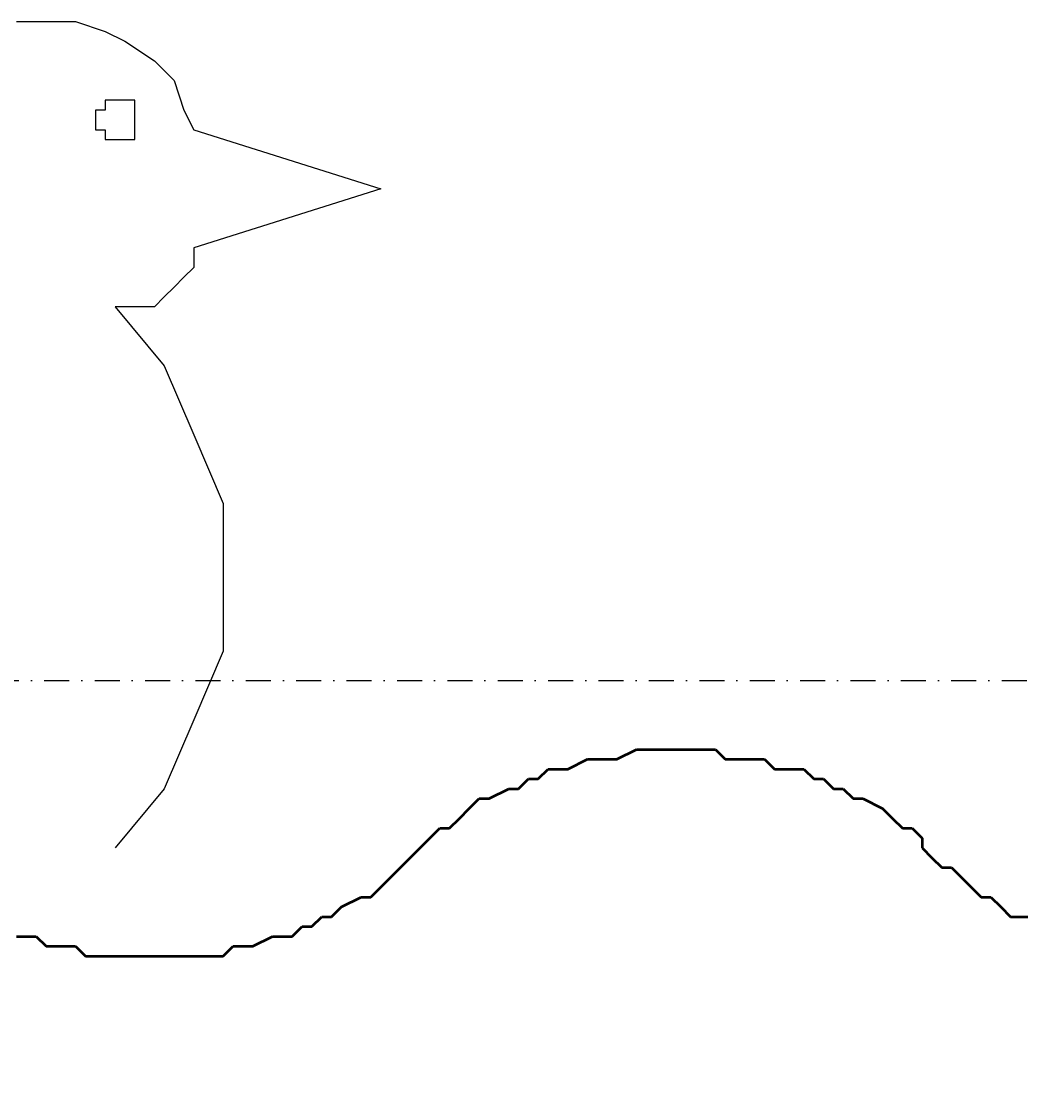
# Model space of a CAD drawing. Header units: millimetres. Extents: x 361 to 67326, y 666 to 56869.
# Tile 95 of 129: x 57385 to 57639, y 13865 to 14139. Entities that reach past the tile are written whole.
import ezdxf

# ---------------------------------------------------------------- set-up
doc = ezdxf.new("R2010")
doc.units = ezdxf.units.MM
doc.linetypes.add('DASHDOT', pattern=[25.4, 12.7, -6.35, 0, -6.35])
for name, color, linetype in [('maat', 1, 'Continuous'), ('stramien', 1, 'DASHDOT'), ('vanarris', 253, 'Continuous')]:
    doc.layers.add(name, color=color, linetype=linetype)
doc.styles.get("Standard").update_dxf_attribs({"font": 'arial.ttf'})
doc.dimstyles.new('Annotative', dxfattribs={"dimscale": 0, "dimtxt": 2, "dimasz": 2.5, "dimexe": 1.25, "dimexo": 0.625, "dimtad": 1, "dimdec": 0, "dimtxsty": 'Standard', "dimcen": 2.5, "dimadec": 0, "dimazin": 0, "dimtfac": 1, "dimtdec": 0, "dimtmove": 0, "dimatfit": 3, "dimfxl": 1, "dimarcsym": 0})

# ---------------------------------------------------------------- blocks, each defined once
blk = doc.blocks.new('*D423')
at = {"layer": 'Defpoints', "color": 0, "transparency": 16777216}
for p in [(52458.87, 13971.19), (59658.87, 13971.19), (59658.87, 13168.94)]:
    blk.add_point(p, dxfattribs=at)
at = {"layer": 'maat', "color": 0, "lineweight": -2, "transparency": 16777216}
for p, q in [((52458.87, 13908.69), (52458.87, 13043.94)), ((59658.87, 13908.69), (59658.87, 13043.94)), ((52708.87, 13168.94), (59408.87, 13168.94))]:
    blk.add_line(p, q, dxfattribs=at)
at = {"layer": 'maat', "color": 0, "transparency": 16777216}
for points in [[(52708.87, 13210.6), (52708.87, 13127.27), (52458.87, 13168.94)], [(59408.87, 13210.6), (59408.87, 13127.27), (59658.87, 13168.94)]]:
    blk.add_solid(points, dxfattribs=at)
at = {"layer": 'maat', "color": 0, "transparency": 16777216, "insert": (56058.87, 13333.55), "char_height": 200, "attachment_point": 5}
blk.add_mtext('7200', dxfattribs=at)

msp = doc.modelspace()

# ---------------------------------------------------------------- linework, layer by layer
at = {"layer": 'stramien', "color": 1, "ltscale": 0.5}
msp.add_lwpolyline([(1736.51, 13971.19), (67326.24, 13971.19)], dxfattribs=at)
at = {"layer": 'vanarris', "lineweight": 25}
for p, q in [((57383.87, 14138.69), (57391.37, 14138.69)), ((57391.37, 14138.69), (57398.87, 14138.69)), ((57398.87, 14138.69), (57406.37, 14136.19)), ((57406.37, 14136.19), (57411.37, 14133.69)), ((57411.37, 14133.69), (57418.87, 14128.69)), ((57418.87, 14128.69), (57423.87, 14123.69)), ((57423.87, 14123.69), (57426.37, 14116.19)), ((57408.87, 14118.69), (57406.37, 14118.69)), ((57406.37, 14118.69), (57406.37, 14116.19)), ((57411.37, 14118.69), (57408.87, 14118.69)), ((57413.87, 14118.69), (57411.37, 14118.69)), ((57413.87, 14116.19), (57413.87, 14118.69)), ((57406.37, 14116.19), (57403.87, 14116.19)), ((57403.87, 14116.19), (57403.87, 14113.69)), ((57413.87, 14113.69), (57413.87, 14116.19)), ((57426.37, 14116.19), (57428.87, 14111.19)), ((57403.87, 14113.69), (57403.87, 14111.19)), ((57413.87, 14111.19), (57413.87, 14113.69)), ((57403.87, 14111.19), (57406.37, 14111.19)), ((57406.37, 14111.19), (57406.37, 14108.69)), ((57406.37, 14108.69), (57408.87, 14108.69)), ((57408.87, 14108.69), (57411.37, 14108.69)), ((57411.37, 14108.69), (57413.87, 14108.69)), ((57413.87, 14108.69), (57413.87, 14111.19)), ((57428.87, 14111.19), (57476.37, 14096.19)), ((57476.37, 14096.19), (57428.87, 14081.19)), ((57428.87, 14081.19), (57428.87, 14078.69)), ((57428.87, 14078.69), (57428.87, 14076.19)), ((57428.87, 14076.19), (57426.37, 14073.69)), ((57426.37, 14073.69), (57423.87, 14071.19)), ((57423.87, 14071.19), (57421.37, 14068.69)), ((57421.37, 14068.69), (57418.87, 14066.19)), ((57411.37, 14066.19), (57408.87, 14066.19)), ((57408.87, 14066.19), (57421.37, 14051.19)), ((57416.37, 14066.19), (57411.37, 14066.19)), ((57418.87, 14066.19), (57416.37, 14066.19)), ((57421.37, 14051.19), (57428.87, 14033.69)), ((57428.87, 14033.69), (57436.37, 14016.19)), ((57436.37, 14016.19), (57436.37, 13996.19)), ((57436.37, 13996.19), (57436.37, 13978.69)), ((57436.37, 13978.69), (57428.87, 13961.19)), ((57428.87, 13961.19), (57421.37, 13943.69)), ((57421.37, 13943.69), (57408.87, 13928.69))]:
    msp.add_line(p, q, dxfattribs=at)
at = {"layer": 'vanarris', "lineweight": 50}
for p, q in [((57536.37, 13951.19), (57541.37, 13953.69)), ((57541.37, 13953.69), (57543.87, 13953.69)), ((57543.87, 13953.69), (57546.37, 13953.69)), ((57546.37, 13953.69), (57548.87, 13953.69)), ((57548.87, 13953.69), (57553.87, 13953.69)), ((57553.87, 13953.69), (57556.37, 13953.69)), ((57556.37, 13953.69), (57558.87, 13953.69)), ((57558.87, 13953.69), (57561.37, 13953.69)), ((57561.37, 13953.69), (57563.87, 13951.19)), ((57523.87, 13948.69), (57528.87, 13951.19)), ((57528.87, 13951.19), (57531.37, 13951.19)), ((57531.37, 13951.19), (57533.87, 13951.19)), ((57533.87, 13951.19), (57536.37, 13951.19)), ((57563.87, 13951.19), (57568.87, 13951.19)), ((57568.87, 13951.19), (57571.37, 13951.19)), ((57571.37, 13951.19), (57573.87, 13951.19)), ((57573.87, 13951.19), (57576.37, 13948.69)), ((57516.37, 13946.19), (57518.87, 13948.69)), ((57518.87, 13948.69), (57521.37, 13948.69)), ((57521.37, 13948.69), (57523.87, 13948.69)), ((57576.37, 13948.69), (57581.37, 13948.69)), ((57581.37, 13948.69), (57583.87, 13948.69)), ((57583.87, 13948.69), (57586.37, 13946.19)), ((57511.37, 13943.69), (57513.87, 13946.19)), ((57513.87, 13946.19), (57516.37, 13946.19)), ((57586.37, 13946.19), (57588.87, 13946.19)), ((57588.87, 13946.19), (57591.37, 13943.69)), ((57503.87, 13941.19), (57508.87, 13943.69)), ((57508.87, 13943.69), (57511.37, 13943.69)), ((57591.37, 13943.69), (57593.87, 13943.69)), ((57593.87, 13943.69), (57596.37, 13941.19)), ((57498.87, 13938.69), (57501.37, 13941.19)), ((57501.37, 13941.19), (57503.87, 13941.19)), ((57596.37, 13941.19), (57598.87, 13941.19)), ((57598.87, 13941.19), (57603.87, 13938.69)), ((57493.87, 13933.69), (57496.37, 13936.19)), ((57496.37, 13936.19), (57498.87, 13938.69)), ((57603.87, 13938.69), (57606.37, 13936.19)), ((57606.37, 13936.19), (57608.87, 13933.69)), ((57488.87, 13931.19), (57491.37, 13933.69)), ((57491.37, 13933.69), (57493.87, 13933.69)), ((57608.87, 13933.69), (57611.37, 13933.69)), ((57611.37, 13933.69), (57613.87, 13931.19)), ((57486.37, 13928.69), (57488.87, 13931.19)), ((57613.87, 13931.19), (57613.87, 13928.69)), ((57483.87, 13926.19), (57486.37, 13928.69)), ((57613.87, 13928.69), (57616.37, 13926.19)), ((57481.37, 13923.69), (57483.87, 13926.19)), ((57616.37, 13926.19), (57618.87, 13923.69)), ((57478.87, 13921.19), (57481.37, 13923.69)), ((57618.87, 13923.69), (57621.37, 13923.69)), ((57621.37, 13923.69), (57623.87, 13921.19)), ((57476.37, 13918.69), (57478.87, 13921.19)), ((57623.87, 13921.19), (57626.37, 13918.69)), ((57473.87, 13916.19), (57476.37, 13918.69)), ((57626.37, 13918.69), (57628.87, 13916.19)), ((57466.37, 13913.69), (57471.37, 13916.19)), ((57471.37, 13916.19), (57473.87, 13916.19)), ((57628.87, 13916.19), (57631.37, 13916.19)), ((57631.37, 13916.19), (57633.87, 13913.69)), ((57463.87, 13911.19), (57466.37, 13913.69)), ((57633.87, 13913.69), (57636.37, 13911.19)), ((57458.87, 13908.69), (57461.37, 13911.19)), ((57461.37, 13911.19), (57463.87, 13911.19)), ((57636.37, 13911.19), (57641.37, 13911.19)), ((57383.87, 13906.19), (57386.37, 13906.19)), ((57386.37, 13906.19), (57388.87, 13906.19)), ((57388.87, 13906.19), (57391.37, 13903.69)), ((57443.87, 13903.69), (57448.87, 13906.19)), ((57448.87, 13906.19), (57451.37, 13906.19)), ((57451.37, 13906.19), (57453.87, 13906.19)), ((57453.87, 13906.19), (57456.37, 13908.69)), ((57456.37, 13908.69), (57458.87, 13908.69)), ((57391.37, 13903.69), (57396.37, 13903.69)), ((57396.37, 13903.69), (57398.87, 13903.69)), ((57398.87, 13903.69), (57401.37, 13901.19)), ((57436.37, 13901.19), (57438.87, 13903.69)), ((57438.87, 13903.69), (57441.37, 13903.69)), ((57441.37, 13903.69), (57443.87, 13903.69)), ((57401.37, 13901.19), (57403.87, 13901.19)), ((57403.87, 13901.19), (57408.87, 13901.19)), ((57408.87, 13901.19), (57411.37, 13901.19)), ((57411.37, 13901.19), (57413.87, 13901.19)), ((57413.87, 13901.19), (57416.37, 13901.19)), ((57416.37, 13901.19), (57421.37, 13901.19)), ((57421.37, 13901.19), (57423.87, 13901.19)), ((57423.87, 13901.19), (57426.37, 13901.19)), ((57426.37, 13901.19), (57428.87, 13901.19)), ((57428.87, 13901.19), (57431.37, 13901.19)), ((57431.37, 13901.19), (57436.37, 13901.19))]:
    msp.add_line(p, q, dxfattribs=at)

# ---------------------------------------------------------------- dimensions: what is measured, and where the dimension line sits
at = {"layer": 'maat'}
dim = msp.add_linear_dim(base=(59658.87, 13168.94), p1=(52458.87, 13971.19), p2=(59658.87, 13971.19), dimstyle='Annotative', dxfattribs=at)
dim.commit()
dim.dimension.update_dxf_attribs({"geometry": '*D423', "text_midpoint": (56058.87, 13333.55)})

doc.saveas('drawing.dxf')
